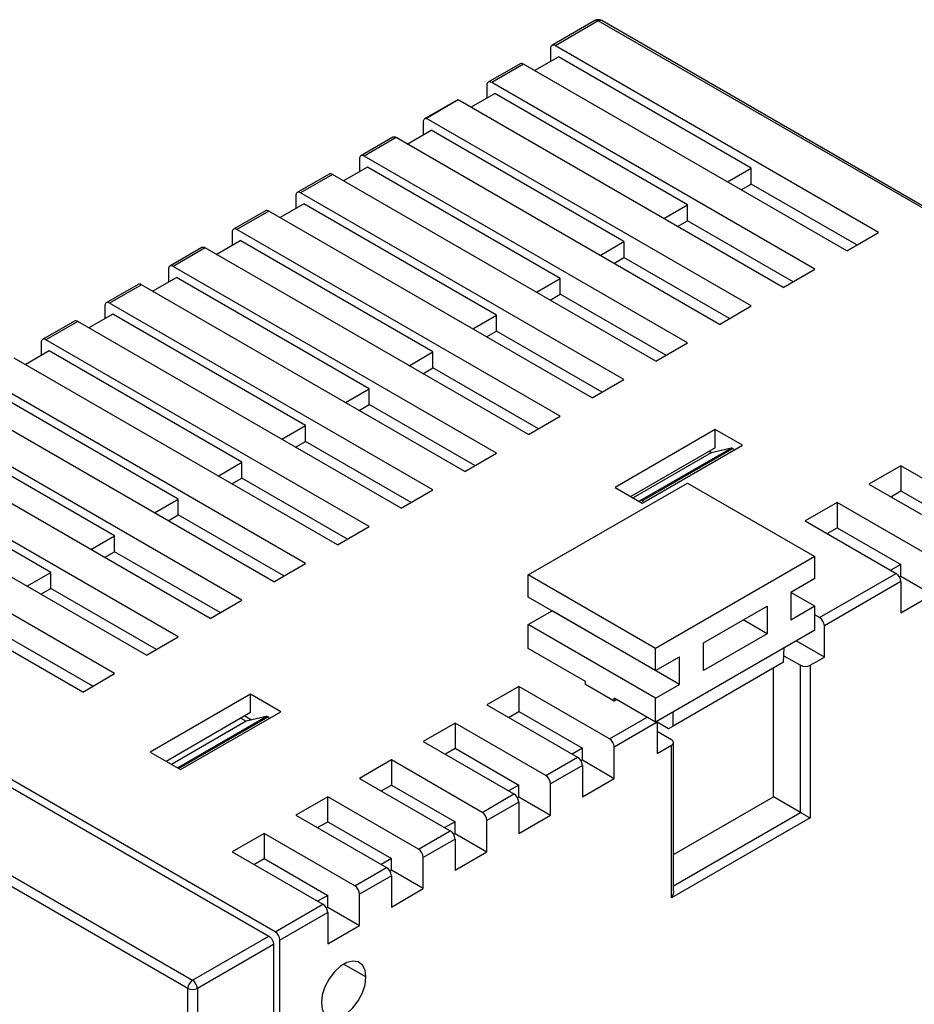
# Model space of a CAD drawing. Header units: millimetres. Extents: x 1931 to 2429, y 62 to 413.
# Tile 24 of 26: x 2345 to 2385, y 261 to 305. Entities that reach past the tile are written whole.
import ezdxf

# ---------------------------------------------------------------- set-up
doc = ezdxf.new("R2010")
doc.units = ezdxf.units.MM
doc.header["$LTSCALE"] = 2

msp = doc.modelspace()

# ---------------------------------------------------------------- linework, layer by layer
at = {"color": 7, "linetype": 'Continuous', "lineweight": 25}
for p, q in [((2370.514, 304.997), (2368.605, 303.895)), ((2370.664, 304.982), (2368.755, 303.88)), ((2398.524, 288.899), (2370.664, 304.982)), ((2398.674, 288.914), (2370.814, 304.997)), ((2368.543, 303.757), (2368.543, 303.186)), ((2383.115, 295.589), (2368.755, 303.88)), ((2367.191, 303.078), (2365.776, 302.262)), ((2367.34, 303.063), (2365.926, 302.247)), ((2381.701, 294.773), (2367.34, 303.063)), ((2367.836, 302.778), (2368.896, 303.39)), ((2377.459, 298.447), (2368.896, 303.39)), ((2380.287, 293.957), (2365.926, 302.247)), ((2365.007, 301.145), (2366.068, 301.757)), ((2365.714, 302.124), (2365.714, 301.553)), ((2374.63, 296.814), (2366.068, 301.757)), ((2364.362, 301.445), (2362.948, 300.629)), ((2364.441, 301.471), (2363.027, 300.655)), ((2378.873, 293.14), (2364.441, 301.471)), ((2362.886, 300.492), (2362.886, 299.92)), ((2377.459, 292.324), (2363.027, 300.655)), ((2363.027, 300.655), (2363.027, 300.641)), ((2362.179, 299.512), (2363.239, 300.124)), ((2371.802, 295.181), (2363.239, 300.124)), ((2361.534, 299.813), (2360.119, 298.996)), ((2361.684, 299.798), (2360.269, 298.981)), ((2376.044, 291.507), (2361.684, 299.798)), ((2360.057, 298.859), (2360.057, 298.287)), ((2374.63, 290.691), (2360.269, 298.981)), ((2360.411, 298.491), (2359.35, 297.879)), ((2368.973, 293.548), (2360.411, 298.491)), ((2376.398, 297.835), (2377.459, 298.447)), ((2377.459, 297.74), (2377.459, 298.447)), ((2358.705, 298.18), (2357.291, 297.363)), ((2358.855, 298.165), (2357.441, 297.348)), ((2373.216, 289.875), (2358.855, 298.165)), ((2371.802, 289.058), (2357.441, 297.348)), ((2377.01, 297.481), (2377.459, 297.74)), ((2382.15, 295.032), (2377.459, 297.74)), ((2357.229, 297.226), (2357.229, 296.654)), ((2355.877, 296.547), (2354.463, 295.731)), ((2356.027, 296.532), (2354.613, 295.716)), ((2370.388, 288.242), (2356.027, 296.532)), ((2356.522, 296.246), (2357.582, 296.859)), ((2366.145, 291.916), (2357.582, 296.859)), ((2373.57, 296.202), (2374.63, 296.814)), ((2374.63, 296.107), (2374.63, 296.814)), ((2374.182, 295.848), (2374.63, 296.107)), ((2379.321, 293.399), (2374.63, 296.107)), ((2354.4, 295.593), (2354.4, 295.022)), ((2368.973, 287.425), (2354.613, 295.716)), ((2381.701, 294.773), (2383.115, 295.589)), ((2353.693, 294.613), (2354.754, 295.226)), ((2363.316, 290.283), (2354.754, 295.226)), ((2370.741, 294.569), (2371.802, 295.181)), ((2371.802, 295.181), (2371.802, 294.475)), ((2353.048, 294.914), (2351.634, 294.098)), ((2353.198, 294.899), (2351.784, 294.083)), ((2367.559, 286.609), (2353.198, 294.899)), ((2371.353, 294.216), (2371.802, 294.475)), ((2376.493, 291.766), (2371.802, 294.475)), ((2351.572, 293.96), (2351.572, 293.389)), ((2366.145, 285.793), (2351.784, 294.083)), ((2378.873, 293.14), (2380.287, 293.957)), ((2350.865, 292.981), (2351.926, 293.593)), ((2360.488, 288.65), (2351.926, 293.593)), ((2367.913, 292.936), (2368.973, 293.548)), ((2368.973, 292.842), (2368.973, 293.548)), ((2350.22, 293.281), (2348.806, 292.465)), ((2350.37, 293.266), (2348.956, 292.45)), ((2364.731, 284.976), (2350.37, 293.266)), ((2368.525, 292.583), (2368.973, 292.842)), ((2373.665, 290.134), (2368.973, 292.842)), ((2348.744, 292.328), (2348.744, 291.756)), ((2363.316, 284.16), (2348.956, 292.45)), ((2376.044, 291.507), (2377.459, 292.324)), ((2349.097, 291.96), (2348.037, 291.348)), ((2357.66, 287.017), (2349.097, 291.96)), ((2365.084, 291.303), (2366.145, 291.916)), ((2366.145, 291.209), (2366.145, 291.916)), ((2347.392, 291.648), (2345.977, 290.832)), ((2347.542, 291.634), (2346.127, 290.817)), ((2361.902, 283.343), (2347.542, 291.634)), ((2360.488, 282.527), (2346.127, 290.817)), ((2365.696, 290.95), (2366.145, 291.209)), ((2370.836, 288.501), (2366.145, 291.209)), ((2345.915, 290.695), (2345.915, 290.123)), ((2373.216, 289.875), (2374.63, 290.691)), ((2359.074, 281.711), (2344.713, 290.001)), ((2346.269, 290.327), (2345.208, 289.715)), ((2354.831, 285.384), (2346.269, 290.327)), ((2362.256, 289.67), (2363.316, 290.283)), ((2363.316, 289.576), (2363.316, 290.283)), ((2362.868, 289.317), (2363.316, 289.576)), ((2368.008, 286.868), (2363.316, 289.576)), ((2357.66, 280.894), (2343.299, 289.184)), ((2370.388, 288.242), (2371.802, 289.058)), ((2352.003, 283.751), (2343.44, 288.695)), ((2359.427, 288.038), (2360.488, 288.65)), ((2360.488, 287.943), (2360.488, 288.65)), ((2356.245, 280.078), (2341.885, 288.368)), ((2360.039, 287.684), (2360.488, 287.943)), ((2365.179, 285.235), (2360.488, 287.943)), ((2354.831, 279.261), (2340.47, 287.552)), ((2367.559, 286.609), (2368.973, 287.425)), ((2349.174, 282.119), (2340.612, 287.062)), ((2356.599, 286.405), (2357.66, 287.017)), ((2357.66, 286.311), (2357.66, 287.017)), ((2353.417, 278.445), (2339.056, 286.735)), ((2375.861, 286.837), (2371.406, 284.266)), ((2377.063, 286.143), (2375.861, 286.837)), ((2375.861, 286.021), (2375.861, 286.837)), ((2357.211, 286.052), (2357.66, 286.311)), ((2362.351, 283.602), (2357.66, 286.311)), ((2375.861, 286.021), (2372.114, 283.857)), ((2372.527, 283.683), (2376.558, 286.01)), ((2372.608, 283.572), (2377.063, 286.143)), ((2372.608, 283.666), (2376.639, 285.993)), ((2376.558, 286.01), (2375.67, 285.805)), ((2352.003, 277.629), (2337.642, 285.919)), ((2364.731, 284.976), (2366.145, 285.793)), ((2375.67, 285.805), (2372.205, 283.805)), ((2375.67, 285.805), (2375.578, 285.857)), ((2375.603, 285.872), (2375.704, 285.813)), ((2350.589, 276.812), (2336.228, 285.102)), ((2346.346, 280.486), (2337.783, 285.429)), ((2353.771, 284.772), (2354.831, 285.384)), ((2354.831, 284.678), (2354.831, 285.384)), ((2384.099, 285.225), (2382.685, 284.408)), ((2388.129, 282.898), (2384.099, 285.225)), ((2384.099, 285.225), (2384.099, 284.11)), ((2354.383, 284.419), (2354.831, 284.678)), ((2359.522, 281.97), (2354.831, 284.678)), ((2349.174, 275.996), (2334.814, 284.286)), ((2367.553, 280.378), (2374.624, 284.46)), ((2371.406, 284.266), (2372.608, 283.572)), ((2374.624, 284.46), (2380.281, 281.194)), ((2382.685, 284.408), (2386.715, 282.082)), ((2361.902, 283.343), (2363.316, 284.16)), ((2383.65, 283.851), (2384.099, 284.11)), ((2384.099, 284.11), (2386.927, 282.477)), ((2347.76, 275.179), (2333.399, 283.47)), ((2350.942, 283.139), (2352.003, 283.751)), ((2352.003, 283.045), (2352.003, 283.751)), ((2372.447, 283.665), (2372.527, 283.683)), ((2381.271, 283.592), (2379.856, 282.776)), ((2385.301, 281.265), (2381.271, 283.592)), ((2381.271, 283.592), (2381.271, 282.477)), ((2351.554, 282.786), (2352.003, 283.045)), ((2356.694, 280.337), (2352.003, 283.045)), ((2359.074, 281.711), (2360.488, 282.527)), ((2379.856, 282.776), (2383.887, 280.449)), ((2380.822, 282.218), (2381.271, 282.477)), ((2381.271, 282.477), (2384.099, 280.844)), ((2348.114, 281.506), (2349.174, 282.119)), ((2349.174, 281.412), (2349.174, 282.119)), ((2348.726, 281.153), (2349.174, 281.412)), ((2353.866, 278.704), (2349.174, 281.412)), ((2380.281, 281.194), (2373.209, 277.112)), ((2380.281, 280.215), (2380.281, 281.194)), ((2356.245, 280.078), (2357.66, 280.894)), ((2384.099, 280.844), (2383.65, 280.585)), ((2384.099, 280.326), (2384.099, 280.844)), ((2328.167, 280.418), (2356.027, 264.335)), ((2356.31, 264.529), (2328.45, 280.612)), ((2345.285, 279.874), (2346.346, 280.486)), ((2346.346, 279.779), (2346.346, 280.486)), ((2373.209, 277.112), (2367.553, 280.378)), ((2367.553, 279.398), (2367.553, 280.378)), ((2380.493, 278.489), (2383.887, 280.449)), ((2384.099, 280.326), (2384.037, 280.29)), ((2384.099, 280.326), (2385.513, 279.51)), ((2380.281, 280.215), (2379.22, 279.602)), ((2384.099, 280.081), (2380.705, 278.122)), ((2384.099, 280.081), (2384.099, 278.693)), ((2345.897, 279.52), (2346.346, 279.779)), ((2351.037, 277.071), (2346.346, 279.779)), ((2379.22, 279.602), (2379.22, 278.377)), ((2380.281, 278.99), (2379.22, 279.602)), ((2384.099, 278.693), (2385.513, 279.51)), ((2353.417, 278.445), (2354.831, 279.261)), ((2373.209, 276.132), (2367.553, 279.398)), ((2375.331, 277.357), (2378.159, 278.99)), ((2378.159, 278.99), (2378.159, 277.765)), ((2380.281, 278.99), (2379.22, 278.377)), ((2380.281, 277.928), (2380.281, 278.99)), ((2367.553, 278.173), (2368.613, 278.786)), ((2374.27, 275.52), (2368.613, 278.786)), ((2368.613, 278.786), (2368.613, 278.786)), ((2380.493, 278.489), (2380.281, 278.612)), ((2324.898, 278.397), (2352.642, 262.38)), ((2348.209, 275.438), (2343.517, 278.146)), ((2373.209, 274.908), (2367.553, 278.173)), ((2367.553, 277.112), (2367.553, 278.173)), ((2378.159, 277.765), (2377.098, 278.378)), ((2380.705, 276.734), (2380.705, 278.122)), ((2352.433, 262.015), (2324.689, 278.031)), ((2380.281, 277.928), (2373.209, 273.846)), ((2378.159, 277.765), (2375.331, 276.132)), ((2350.589, 276.812), (2352.003, 277.629)), ((2375.331, 276.132), (2375.331, 277.357)), ((2380.705, 276.734), (2379.458, 277.454)), ((2370.098, 275.642), (2367.553, 277.112)), ((2373.209, 276.132), (2373.209, 277.112)), ((2378.893, 276.499), (2378.922, 277.144)), ((2378.906, 276.793), (2379.644, 276.367)), ((2373.209, 276.132), (2374.27, 276.745)), ((2378.893, 276.499), (2373.987, 273.667)), ((2374.27, 275.52), (2374.27, 276.745)), ((2379.644, 269.834), (2379.644, 276.367)), ((2380.068, 276.367), (2380.705, 276.734)), ((2380.068, 276.367), (2380.068, 269.589)), ((2347.76, 275.179), (2349.174, 275.996)), ((2378.442, 270.528), (2378.442, 276.239)), ((2370.098, 275.51), (2370.098, 275.642)), ((2371.371, 274.775), (2370.098, 275.51)), ((2373.209, 274.908), (2374.27, 275.52)), ((2355.214, 275.081), (2350.759, 272.509)), ((2356.557, 274.305), (2355.214, 275.081)), ((2355.214, 274.264), (2355.214, 275.081)), ((2367.128, 275.428), (2365.714, 274.612)), ((2371.159, 273.101), (2367.128, 275.428)), ((2367.128, 275.428), (2367.128, 274.313)), ((2365.714, 274.612), (2369.745, 272.285)), ((2373.209, 273.846), (2371.371, 274.908)), ((2371.371, 274.775), (2371.371, 274.908)), ((2371.486, 274.841), (2371.371, 274.775)), ((2373.209, 273.846), (2373.209, 274.908)), ((2355.214, 274.264), (2351.466, 272.101)), ((2352.102, 271.734), (2356.557, 274.305)), ((2366.68, 274.054), (2367.128, 274.313)), ((2367.128, 274.313), (2369.957, 272.68)), ((2373.987, 273.667), (2373.987, 274.295)), ((2355.022, 273.885), (2351.699, 271.967)), ((2354.789, 274.019), (2355.022, 273.885)), ((2354.955, 274.115), (2355.259, 273.94)), ((2355.91, 274.091), (2355.022, 273.885)), ((2364.3, 273.795), (2362.886, 272.979)), ((2368.33, 271.468), (2364.3, 273.795)), ((2364.3, 273.795), (2364.3, 272.68)), ((2373.28, 273.836), (2371.371, 272.734)), ((2373.28, 273.836), (2373.276, 273.885)), ((2373.775, 273.551), (2373.28, 273.837)), ((2373.28, 273.836), (2373.28, 272.448)), ((2373.917, 273.06), (2373.28, 273.427)), ((2373.987, 273.667), (2373.775, 273.551)), ((2362.886, 272.979), (2366.916, 270.652)), ((2374.004, 266.332), (2374.004, 272.938)), ((2350.759, 272.509), (2352.102, 271.734)), ((2363.851, 272.421), (2364.3, 272.68)), ((2364.3, 272.68), (2367.128, 271.047)), ((2369.957, 272.68), (2369.508, 272.421)), ((2369.957, 272.162), (2369.957, 272.68)), ((2371.371, 271.346), (2371.371, 272.734)), ((2373.28, 272.448), (2373.917, 272.815)), ((2373.917, 266.038), (2373.917, 272.815)), ((2361.472, 272.162), (2360.057, 271.346)), ((2365.502, 269.836), (2361.472, 272.162)), ((2361.472, 272.162), (2361.472, 271.047)), ((2368.33, 271.468), (2369.745, 272.285)), ((2369.957, 272.162), (2369.895, 272.126)), ((2369.957, 272.162), (2371.371, 271.346)), ((2369.957, 271.917), (2368.543, 271.101)), ((2369.957, 271.917), (2369.957, 270.529)), ((2360.057, 271.346), (2364.088, 269.019)), ((2369.957, 270.529), (2371.371, 271.346)), ((2361.023, 270.788), (2361.472, 271.047)), ((2361.472, 271.047), (2364.3, 269.415)), ((2367.128, 271.047), (2366.68, 270.788)), ((2367.128, 270.529), (2367.128, 271.047)), ((2368.543, 269.713), (2368.543, 271.101)), ((2358.643, 270.529), (2357.229, 269.713)), ((2362.674, 268.203), (2358.643, 270.529)), ((2358.643, 269.415), (2358.643, 270.529)), ((2365.502, 269.836), (2366.916, 270.652)), ((2367.128, 270.285), (2365.714, 269.468)), ((2367.128, 270.529), (2367.066, 270.493)), ((2367.128, 270.529), (2368.543, 269.713)), ((2367.128, 270.285), (2367.128, 268.896)), ((2374.004, 267.966), (2378.442, 270.528)), ((2379.644, 269.834), (2378.442, 270.528)), ((2357.229, 269.713), (2361.259, 267.386)), ((2358.195, 269.156), (2358.643, 269.415)), ((2358.643, 269.415), (2361.472, 267.782)), ((2364.3, 269.415), (2363.851, 269.156)), ((2364.3, 268.896), (2364.3, 269.415)), ((2365.714, 268.08), (2365.714, 269.468)), ((2367.128, 268.896), (2368.543, 269.713)), ((2380.068, 269.589), (2373.917, 266.038)), ((2362.674, 268.203), (2364.088, 269.019)), ((2355.815, 268.897), (2354.4, 268.08)), ((2359.845, 266.57), (2355.815, 268.897)), ((2355.815, 268.897), (2355.815, 267.782)), ((2364.3, 268.652), (2362.886, 267.835)), ((2364.3, 268.896), (2364.238, 268.861)), ((2364.3, 268.896), (2365.714, 268.08)), ((2364.3, 268.652), (2364.3, 267.264)), ((2354.4, 268.08), (2358.431, 265.754)), ((2364.3, 267.264), (2365.714, 268.08)), ((2355.366, 267.523), (2355.815, 267.782)), ((2355.815, 267.782), (2358.643, 266.149)), ((2361.472, 267.782), (2361.023, 267.523)), ((2361.472, 267.264), (2361.472, 267.782)), ((2362.886, 266.447), (2362.886, 267.835)), ((2359.845, 266.57), (2361.259, 267.386)), ((2361.472, 267.264), (2361.409, 267.228)), ((2362.886, 266.447), (2361.472, 267.264)), ((2361.472, 267.019), (2360.057, 266.202)), ((2361.472, 267.019), (2361.472, 265.631)), ((2361.472, 265.631), (2362.886, 266.447)), ((2358.643, 266.149), (2358.195, 265.89)), ((2358.643, 265.631), (2358.643, 266.149)), ((2360.057, 264.814), (2360.057, 266.202)), ((2356.31, 264.529), (2358.431, 265.754)), ((2358.643, 265.631), (2358.581, 265.595)), ((2358.643, 265.631), (2360.057, 264.814)), ((2358.643, 265.386), (2356.522, 264.161)), ((2358.643, 265.386), (2358.643, 263.998)), ((2358.643, 263.998), (2360.057, 264.814)), ((2352.642, 262.38), (2356.027, 264.335)), ((2356.522, 248.076), (2356.522, 264.161)), ((2356.239, 263.967), (2352.854, 262.013)), ((2356.239, 263.967), (2356.239, 248.126)), ((2352.433, 246.308), (2352.433, 262.015)), ((2352.854, 262.013), (2352.854, 246.306))]:
    msp.add_line(p, q, dxfattribs=at)
at = {"color": 8, "linetype": 'Continuous', "lineweight": 25}
for p, q in [((2351.965, 271.813), (2355.91, 274.091)), ((2352.02, 271.781), (2355.991, 274.073)), ((2371.159, 273.101), (2372.829, 274.066)), ((2374.004, 266.578), (2379.644, 269.834)), ((2360.34, 262.528), (2359.35, 263.1))]:
    msp.add_line(p, q, dxfattribs=at)
at = {"color": 7, "linetype": 'Continuous', "lineweight": 25, "flags": 128}
for points in [[(2363.027, 300.641), (2362.997, 300.643), (2362.97, 300.638), (2362.945, 300.628), (2362.925, 300.611), (2362.908, 300.588), (2362.896, 300.56), (2362.888, 300.528), (2362.886, 300.492)], [(2360.34, 262.528), (2360.3, 262.827), (2360.183, 263.055), (2359.998, 263.195), (2359.761, 263.234), (2359.491, 263.169), (2359.209, 263.007), (2358.939, 262.759), (2358.702, 262.446), (2358.517, 262.094), (2358.4, 261.73), (2358.36, 261.385)], [(2358.36, 261.385), (2358.4, 261.086), (2358.517, 260.858), (2358.702, 260.718), (2358.939, 260.679), (2359.209, 260.744), (2359.491, 260.906), (2359.761, 261.154), (2359.998, 261.467), (2360.183, 261.819), (2360.3, 262.183), (2360.34, 262.528)]]:
    msp.add_lwpolyline(points, dxfattribs=at)
at = {"color": 7, "linetype": 'Continuous', "lineweight": 25}
for centre, radius, start, end in [((2370.664, 304.737), 0.3, 60.0027, 119.9973), ((2368.672, 303.778), 0.131, 50.7967, 189.214), ((2367.253, 302.941), 0.151, 54.3824, 114.3071), ((2365.843, 302.145), 0.131, 50.7967, 189.214), ((2364.416, 301.348), 0.112, 87.8298, 119.0763), ((2361.596, 299.675), 0.151, 54.3824, 114.3071), ((2360.187, 298.88), 0.131, 50.7967, 189.214), ((2358.767, 298.042), 0.151, 54.3824, 114.3071), ((2357.358, 297.247), 0.131, 50.7967, 189.214), ((2355.939, 296.409), 0.151, 54.3824, 114.3071), ((2354.53, 295.614), 0.131, 50.7967, 189.214), ((2353.11, 294.777), 0.151, 54.3824, 114.3071), ((2351.701, 293.981), 0.131, 50.7967, 189.214), ((2350.282, 293.144), 0.151, 54.3824, 114.3071), ((2348.873, 292.349), 0.131, 50.7967, 189.214), ((2347.454, 291.511), 0.151, 54.3824, 114.3071), ((2346.044, 290.716), 0.131, 50.7967, 189.214), ((2376.576, 285.897), 0.114, 56.6986, 99.2317), ((2376.504, 285.77), 0.26, 39.6509, 58.8447), ((2372.546, 283.571), 0.114, 56.6986, 99.2317), ((2372.474, 283.444), 0.26, 39.6509, 58.8447), ((2383.638, 280.06), 0.461, 2.6055, 57.3945), ((2380.244, 278.101), 0.461, 2.6055, 57.3945), ((2379.856, 276.776), 0.461, 242.6097, 297.3903), ((2355.929, 273.978), 0.114, 56.6986, 99.2317), ((2355.857, 273.851), 0.26, 39.6509, 58.8447), ((2370.91, 272.713), 0.461, 2.6055, 57.3945), ((2373.87, 272.938), 0.131, 290.7834, 69.2166), ((2369.496, 271.896), 0.461, 2.6055, 57.3945), ((2368.082, 271.08), 0.461, 2.6055, 57.3945), ((2366.668, 270.264), 0.461, 2.6055, 57.3945), ((2365.254, 269.447), 0.461, 2.6055, 57.3945), ((2363.839, 268.631), 0.461, 2.6055, 57.3945), ((2362.425, 267.814), 0.461, 2.6055, 57.3945), ((2361.011, 266.998), 0.461, 2.6055, 57.3945), ((2359.597, 266.182), 0.461, 2.6055, 57.3945), ((2358.183, 265.365), 0.461, 2.6055, 57.3945), ((2356.061, 264.141), 0.461, 2.6055, 57.3945), ((2352.895, 261.994), 0.462, 123.2297, 177.3477), ((2352.379, 261.984), 0.476, 3.5222, 56.4778), ((2352.646, 262.426), 0.462, 242.6565, 296.7662)]:
    msp.add_arc(centre, radius, start, end, dxfattribs=at)
at = {"color": 8, "linetype": 'Continuous', "lineweight": 25}
for centre, start, end in [((2370.576, 304.859), 54.3824, 114.3071), ((2370.752, 304.859), 65.6929, 125.6176)]:
    msp.add_arc(centre, 0.151, start, end, dxfattribs=at)
at = {"color": 7, "linetype": 'Continuous', "lineweight": 25}
for points, knots in [([(2379.644, 269.834), (2379.654, 269.828), (2379.675, 269.817), (2379.71, 269.796), (2379.75, 269.773), (2379.792, 269.749), (2379.837, 269.723), (2379.885, 269.695), (2379.935, 269.666), (2379.981, 269.64), (2380.027, 269.613), (2380.053, 269.598), (2380.068, 269.589)], [0, 0, 0, 0, 0.071367, 0.146032, 0.225297, 0.310252, 0.401786, 0.500609, 0.616196, 0.750038, 0.844612, 1, 1, 1, 1]), ([(2374.003, 266.332), (2374.003, 266.323), (2374.006, 266.269), (2373.98, 266.165), (2373.938, 266.08), (2373.917, 266.038)], [0, 0, 0, 0, 0.096702, 0.547669, 1, 1, 1, 1]), ([(2356.027, 264.335), (2356.077, 264.306), (2356.135, 264.248), (2356.218, 264.105), (2356.239, 264.025), (2356.239, 263.967)], [0, 0, 0, 0, 0.5, 0.5, 1, 1, 1, 1])]:
    msp.add_open_spline(points, degree=3, knots=knots, dxfattribs=at)

doc.saveas('drawing.dxf')
